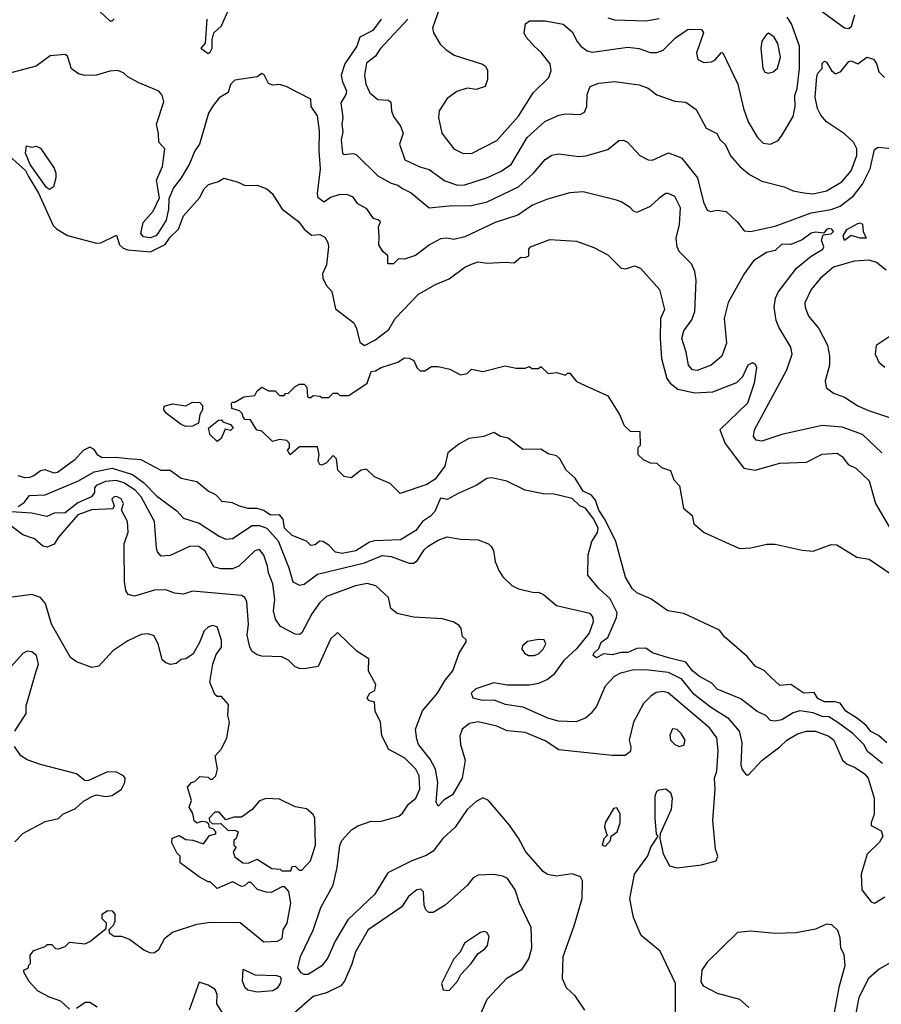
# Model space of a CAD drawing. Extents: x 1793424 to 1900092, y 321114 to 470632.
# Tile 91 of 256: x 1836681 to 1840540, y 408951 to 413363. Entities that reach past the tile are written whole.
import ezdxf

# ---------------------------------------------------------------- set-up
doc = ezdxf.new("R2010")
doc.units = 0

msp = doc.modelspace()

# ---------------------------------------------------------------- linework, layer by layer
at = {"layer": '0CON05XD'}
for points in [[(1837520, 413365), (1837511.7, 413258.3), (1837492.5, 413235), (1837525, 413212.5), (1837535, 413217.5), (1837543.3, 413235), (1837542.5, 413275), (1837550, 413305), (1837584.5, 413335.5), (1837635, 413447.5)], [(1838571.4, 413445), (1838529.4, 413325), (1838534.4, 413304.4), (1838564.2, 413254.2), (1838589.5, 413229.5), (1838627.5, 413205), (1838753.6, 413163.6), (1838767.5, 413155), (1838776.7, 413135), (1838776.7, 413095), (1838766.4, 413063.6), (1838725, 413051.2), (1838685, 413056), (1838638.8, 413041.2), (1838595, 413010), (1838560, 412955), (1838556.7, 412925), (1838571.2, 412855), (1838626.2, 412785), (1838665, 412765.7), (1838705, 412764.3), (1838817.4, 412822.6), (1838915, 412931.4), (1838981.4, 413035), (1839050.8, 413105), (1839061.9, 413135), (1839056.7, 413165), (1839016.7, 413216.7), (1838985.8, 413245), (1838950, 413285), (1838940.8, 413305), (1838945.8, 413344.2), (1838965, 413357.5), (1839035, 413357.5), (1839115, 413343.8), (1839155, 413308.8), (1839177.1, 413265), (1839194.2, 413245), (1839223.1, 413223.1), (1839245, 413217.8), (1839405, 413240.6), (1839455, 413234.3), (1839505, 413215.7), (1839535, 413215.7), (1839563, 413227), (1839618.7, 413281.3), (1839675, 413321.2), (1839735, 413320), (1839743.3, 413305), (1839712.5, 413215), (1839718.8, 413185), (1839745, 413171.2), (1839780, 413175), (1839795.9, 413184.1), (1839823.6, 413216.4), (1839830, 413215), (1839896.9, 413075), (1839922.2, 412965), (1839942.9, 412905), (1839985.4, 412835.4), (1840010.7, 412810.7), (1840044.1, 412805.9), (1840077.3, 412822.7), (1840093.8, 412845), (1840145, 412930), (1840154.2, 412975), (1840153.2, 413023.2), (1840163.5, 413055), (1840174.1, 413145), (1840173.8, 413245), (1840137.1, 413345), (1840118.9, 413375)], [(1837039.7, 413399.7), (1837085, 413357.5), (1837095, 413357.5), (1837105, 413367.5)], [(1840265, 413406.9), (1840375, 413326.2), (1840395, 413324.2), (1840405.6, 413335), (1840420.8, 413385)], [(1838300.6, 413365), (1838262.9, 413315), (1838204, 413285), (1838191.1, 413245), (1838137.8, 413165), (1838121.1, 413115), (1838126.4, 413085), (1838144.2, 413045), (1838141.7, 413028.3), (1838119.2, 412990.8), (1838128.9, 412925), (1838123.8, 412895), (1838128.7, 412861.3), (1838121.1, 412825), (1838126.7, 412765), (1838135, 412760), (1838174.2, 412764.2), (1838188.7, 412758.7), (1838285, 412663.1), (1838345, 412630.8), (1838375, 412621.9), (1838395, 412606.9), (1838435, 412587.5), (1838515, 412520), (1838605, 412529.5), (1838705, 412530.4), (1838775, 412547.9), (1838915, 412614.4), (1838982.5, 412675), (1839035, 412736.2), (1839064.4, 412755.6), (1839095, 412762.5), (1839185, 412750.6), (1839216.6, 412753.4), (1839315, 412781.2), (1839365, 412822.5), (1839385, 412823.3), (1839402.5, 412815), (1839458.8, 412755), (1839495.9, 412735.9), (1839515.7, 412734.3), (1839586.4, 412766.4), (1839645, 412744), (1839717.1, 412655), (1839744.2, 412545), (1839760.5, 412510.5), (1839775, 412503.3), (1839805, 412510), (1839845, 412503.3), (1839895.9, 412455.9), (1839925, 412416.7), (1839954, 412414), (1840065, 412437.8), (1840225, 412498.2), (1840315, 412512.7), (1840355, 412527.9), (1840415, 412574.4), (1840455, 412625.7), (1840489.5, 412695), (1840508.8, 412781.2), (1840525, 412792.5), (1840585, 412785.6)], [(1838420, 413365), (1838295, 413232.9), (1838275, 413200.6), (1838235, 413168), (1838225.6, 413115), (1838230.8, 413075), (1838250, 413035), (1838285.6, 413005.6), (1838333, 413003), (1838343.6, 412993.6), (1838345.8, 412955), (1838355, 412930), (1838386.2, 412886.2), (1838399.2, 412855), (1838382.5, 412805), (1838405.7, 412735.7), (1838473.4, 412703.4), (1838515, 412692.5), (1838585, 412642), (1838642.4, 412622.4), (1838675, 412623.3), (1838776.1, 412656.1), (1838835, 412683.3), (1838882.5, 412715), (1838954.6, 412835.4), (1839032.8, 412907.2), (1839096.1, 412936.1), (1839125, 412942), (1839191.7, 412938.3), (1839211.2, 412948.8), (1839220.8, 412975), (1839222.1, 413027.9), (1839235.9, 413064.1), (1839275, 413079.2), (1839345, 413085.8), (1839455, 413070.8), (1839495, 413057.1), (1839535, 413026), (1839615, 412998.8), (1839665, 412994), (1839710.3, 412960.3), (1839755, 412877.5), (1839803.9, 412853.9), (1839818.8, 412825), (1839842.3, 412802.3), (1839865, 412753.3), (1839905.6, 412705.6), (1839949.7, 412669.7), (1840005, 412640), (1840104.1, 412614.1), (1840145, 412596.2), (1840192.3, 412587.7), (1840235, 412582.9), (1840295, 412596.7), (1840362.7, 412637.3), (1840404.2, 412685.8), (1840430.7, 412755), (1840430, 412785), (1840415.5, 412815), (1840375, 412852.1), (1840294.4, 412905), (1840268.7, 412935), (1840254.6, 412965), (1840243.7, 413016.3), (1840251.7, 413108.3), (1840256.2, 413123.8), (1840274.2, 413145), (1840275, 413167.5), (1840285, 413177.5), (1840295, 413172.5), (1840316.7, 413135), (1840335, 413120), (1840358.3, 413131.7), (1840395, 413176.2), (1840405, 413178.8), (1840435, 413165.7), (1840475, 413195.5), (1840505, 413186), (1840517.6, 413167.6), (1840529.1, 413129.1), (1840553.8, 413105)], [(1839315, 413371.2), (1839345, 413362.9), (1839485, 413358.6), (1839545, 413369.4)], [(1840035, 413123.8), (1840055, 413130), (1840075, 413146.7), (1840088.6, 413195), (1840076.8, 413256.8), (1840060, 413285), (1840035, 413302.5), (1840025, 413297.5), (1840005, 413267.5), (1840000, 413235), (1840008.8, 413145), (1840018.3, 413128.3), (1840035, 413123.8)], [(1840542.6, 411422.6), (1840455, 411504.2), (1840365, 411537.8), (1840274.5, 411545.5), (1840095, 411504.4), (1840005, 411474.3), (1839978.8, 411478.8), (1839967.5, 411495), (1839972.5, 411525), (1840116.3, 411793.7), (1840140.8, 411865), (1840135, 411896.7), (1840081.4, 411985), (1840069.4, 412015), (1840059.4, 412075), (1840065.6, 412115), (1840078.3, 412141.7), (1840159.8, 412250.2), (1840225, 412303.1), (1840277.5, 412335), (1840282.5, 412345), (1840272.2, 412375), (1840280, 412400), (1840315, 412404.3), (1840325.6, 412415), (1840318.8, 412425), (1840305, 412427.5), (1840295, 412423.8), (1840283, 412407), (1840245, 412411.1), (1840225, 412406.2), (1840185, 412377.3), (1840135, 412356), (1840095, 412357.1), (1840065, 412328.8), (1840025, 412320), (1839967.7, 412282.3), (1839925.5, 412225), (1839854.6, 412095.4), (1839836.4, 412025), (1839846.1, 411913.9), (1839825, 411856), (1839778, 411815), (1839715, 411791.8), (1839694.6, 411794.6), (1839675.7, 411815), (1839665.7, 411874.3), (1839646.9, 411935), (1839655, 411968.8), (1839690.9, 412019.1), (1839704.6, 412055.4), (1839710.8, 412195), (1839704, 412235), (1839689.7, 412269.7), (1839634.4, 412324.4), (1839626, 412345), (1839621.4, 412385), (1839635.7, 412445.7), (1839640.9, 412520.9), (1839615, 412571.2), (1839585, 412584), (1839575, 412583.8), (1839545, 412564), (1839505, 412525.8), (1839445, 412500), (1839430, 412505), (1839415, 412522.5), (1839375, 412546.7), (1839354.1, 412554.1), (1839205, 412592), (1839145, 412587.5), (1839045, 412559.2), (1838977.4, 412532.6), (1838912.6, 412487.4), (1838810, 412455), (1838675, 412390.4), (1838625, 412378), (1838593.9, 412383.9), (1838565, 412381.2), (1838515.9, 412354.1), (1838453.6, 412306.4), (1838405, 412290), (1838378.3, 412291.7), (1838355, 412270), (1838330, 412270), (1838330, 412305), (1838307.5, 412325), (1838290, 412355), (1838290.7, 412390.7), (1838287.5, 412435), (1838297, 412457), (1838287, 412467), (1838265, 412472.5), (1838235.9, 412515.9), (1838195, 412537.5), (1838175, 412568), (1838151.2, 412578.8), (1838115, 412580), (1838073.8, 412566.2), (1838045, 412545.6), (1838017.5, 412565), (1838014.4, 412585), (1838028.5, 412695), (1838022.2, 412775), (1838024.2, 412865), (1838015, 412932.5), (1837986, 412975), (1837985, 413007.5), (1837875, 413063.3), (1837845, 413073.3), (1837815, 413070), (1837795, 413077.5), (1837776, 413116), (1837765, 413122.5), (1837745, 413107.5), (1837645, 413092.5), (1837625, 413072.5), (1837615, 413036.7), (1837575, 413012.5), (1837545, 412974.3), (1837527.3, 412945), (1837487.1, 412805), (1837465.6, 412775), (1837442.2, 412717.8), (1837405, 412654), (1837369.7, 412610.3), (1837348.8, 412561.2), (1837348.1, 412515), (1837337.3, 412465), (1837300.5, 412405), (1837290.8, 412395), (1837265, 412386.5), (1837235, 412390), (1837224.2, 412405), (1837234.3, 412455), (1837279.2, 412505), (1837307.5, 412565), (1837294.3, 412645), (1837320.8, 412705), (1837331.2, 412785), (1837303.8, 412815), (1837303, 412853), (1837293.3, 412895), (1837326.7, 412995), (1837320, 413025), (1837305, 413042.5), (1837211.7, 413081.7), (1837165, 413107.5), (1837145.8, 413125.8), (1837120, 413135), (1837085, 413132), (1837025, 413114.2), (1836973, 413113), (1836945, 413120.8), (1836913.4, 413143.4), (1836895, 413200), (1836885, 413207.5), (1836818.3, 413201.7), (1836755, 413155.7), (1836625, 413121.2)], [(1836607.9, 412777.9), (1836706.9, 412686.9), (1836721.1, 412661.1), (1836766.1, 412586.1), (1836830.8, 412440.8), (1836845.9, 412425.9), (1836895.8, 412395.8), (1837025, 412362.5), (1837045, 412363.3), (1837115, 412397.5), (1837127.8, 412355), (1837145, 412339.5), (1837165, 412332.7), (1837266.5, 412323.5), (1837333.3, 412356.7), (1837355, 412388.5), (1837391.8, 412425), (1837415.3, 412484.7), (1837486.7, 412565), (1837506.7, 412605), (1837527.5, 412625), (1837571.7, 412638.3), (1837595, 412652.5), (1837655, 412637.5), (1837690.7, 412620.7), (1837745, 412622), (1837787.5, 412605), (1837812.5, 412585), (1837856.7, 412515), (1837929.7, 412459.7), (1837955, 412424), (1837988.3, 412398.3), (1838025, 412400.5), (1838048.3, 412388.3), (1838060.9, 412365), (1838063.6, 412345), (1838054.5, 412265), (1838037.7, 412225), (1838038.9, 412205), (1838053.2, 412173.2), (1838078.6, 412145), (1838095, 412068), (1838176.9, 412005), (1838189.5, 411979.5), (1838205, 411918.8), (1838225, 411904.2), (1838272.1, 411927.9), (1838334.4, 411975.6), (1838362.9, 412025), (1838466.6, 412133.4), (1838542.8, 412177.2), (1838605, 412202.2), (1838675, 412254.2), (1838705, 412268), (1838735, 412278), (1838775, 412272), (1838855, 412277.5), (1838895, 412274), (1838925, 412298.8), (1838945, 412298), (1838961.2, 412305), (1838962, 412335), (1838968.8, 412345), (1839055, 412378.6), (1839175, 412371.2), (1839252.1, 412342.1), (1839315, 412310), (1839375, 412250), (1839395, 412246.7), (1839435, 412260), (1839460.7, 412250.7), (1839545.8, 412155), (1839569.4, 412065), (1839551.1, 412025), (1839548.9, 411935), (1839555.6, 411845), (1839579.2, 411755), (1839593.8, 411735), (1839628.3, 411708.3), (1839705, 411691.5), (1839785, 411695.6), (1839892.1, 411737.9), (1839919.2, 411765), (1839943, 411817), (1839965, 411827.5), (1839975, 411820), (1839981.2, 411805), (1839970.6, 411735), (1839940.4, 411645), (1839816.2, 411525), (1839840, 411465), (1839885.7, 411405), (1839924.2, 411354.2), (1839975, 411344.2), (1840085, 411376.9), (1840205, 411381.4), (1840275, 411416.7), (1840341.7, 411421.7), (1840365, 411406.7), (1840390.9, 411370.9), (1840425, 411354), (1840485, 411296.7), (1840514.4, 411195), (1840575, 411091.2)], [(1836815, 412602.5), (1836800.7, 412610.7), (1836728.8, 412715), (1836706.7, 412765), (1836711.7, 412798.3), (1836735, 412792.5), (1836755, 412796.7), (1836775, 412787.5), (1836835, 412697.5), (1836843.8, 412675), (1836843.8, 412655), (1836832.5, 412615), (1836815, 412602.5)], [(1840375, 412374.2), (1840369.2, 412395), (1840385, 412423.8), (1840435, 412450), (1840445, 412453.3), (1840455, 412447.5), (1840459.2, 412415), (1840472.5, 412385), (1840445.6, 412384.4), (1840405, 412396.2), (1840375, 412374.2)], [(1840561.2, 412241.2), (1840518, 412275), (1840485, 412286.2), (1840418.3, 412281.7), (1840325, 412254.2), (1840268, 412205), (1840225.8, 412155), (1840198, 412095), (1840199.2, 412075), (1840214.2, 412035), (1840259.7, 411979.7), (1840298.1, 411905), (1840307.3, 411857.3), (1840307.5, 411815), (1840288, 411745), (1840293.3, 411715), (1840325, 411690), (1840375, 411672), (1840435, 411632.5), (1840482.7, 411612.7), (1840585, 411578)], [(1840575, 411942.5), (1840517, 411903), (1840512.5, 411865), (1840529.3, 411829.3), (1840555, 411806.7)], [(1840565, 410123.3), (1840526.7, 410156.7), (1840493.6, 410173.6), (1840471.3, 410201.3), (1840432.7, 410232.7), (1840381.1, 410265), (1840355, 410300.5), (1840332.5, 410307.5), (1840285, 410306.7), (1840255, 410321.9), (1840238.9, 410348.9), (1840192.5, 410345), (1840135, 410384), (1840085, 410380), (1840045, 410416.7), (1840015, 410446.7), (1839975, 410466.7), (1839939.5, 410509.5), (1839838.3, 410598.3), (1839815, 410627.5), (1839655, 410702.5), (1839584.1, 410714.1), (1839508.1, 410768.1), (1839445, 410794.5), (1839424.7, 410814.7), (1839394.4, 410865), (1839351.4, 411025), (1839302.5, 411122.5), (1839274.5, 411165), (1839260.2, 411210.2), (1839242.2, 411232.2), (1839205, 411251.4), (1839169.3, 411309.3), (1839128, 411345), (1839100, 411395), (1839085, 411408.8), (1839048.3, 411418.3), (1839015, 411439.2), (1838935, 411437.9), (1838868.7, 411488.7), (1838835, 411495.7), (1838805, 411513.5), (1838760, 411495), (1838693.3, 411486.7), (1838648.3, 411461.7), (1838598.1, 411421.9), (1838585, 411362.5), (1838541.2, 411305), (1838505, 411281.2), (1838385, 411240), (1838340, 411285), (1838270, 411315), (1838235, 411350), (1838210, 411345), (1838165, 411310), (1838135, 411316.7), (1838106.7, 411345), (1838100, 411395), (1838085, 411410), (1838055, 411377.5), (1838035, 411367.5), (1838025, 411370), (1838017.5, 411385), (1838022.5, 411415), (1838015, 411450), (1837935, 411450), (1837893, 411413), (1837880, 411435), (1837890, 411445), (1837890, 411465), (1837878.3, 411478.3), (1837845, 411482.5), (1837813, 411473), (1837765, 411520), (1837743.6, 411523.6), (1837715, 411570), (1837691.7, 411571.7), (1837681.7, 411581.7), (1837678.3, 411598.3), (1837665, 411610), (1837631.7, 411621.7), (1837630, 411645), (1837635, 411650), (1837645, 411650), (1837685, 411673.3), (1837735, 411680), (1837745, 411700), (1837765, 411717.5), (1837795, 411700), (1837825, 411700), (1837845, 411680), (1837865, 411680), (1837871.7, 411688.3), (1837885, 411690), (1837915, 411720), (1837935, 411730), (1837955, 411730), (1837967.5, 411717.5), (1837970, 411675), (1837975, 411670), (1837985, 411670), (1837995, 411680), (1838027, 411677), (1838035, 411670), (1838065, 411670), (1838085, 411690), (1838105, 411690), (1838115, 411680), (1838155, 411680), (1838237.5, 411735), (1838255, 411787.5), (1838275, 411790), (1838300, 411805), (1838375, 411828.8), (1838405, 411847.5), (1838425, 411846.7), (1838446.4, 411836.4), (1838461.7, 411801.7), (1838475, 411790), (1838495, 411790), (1838525, 411810), (1838555, 411810), (1838607, 411797), (1838655, 411772.5), (1838685, 411777.5), (1838705, 411797.5), (1838755, 411787.5), (1838855, 411812.5), (1838905, 411802.5), (1838945, 411802.5), (1838965, 411810), (1838975, 411800), (1839005, 411800), (1839015, 411810), (1839048.3, 411778.3), (1839085, 411782.5), (1839125, 411770), (1839135, 411780), (1839145, 411780), (1839175, 411742.5), (1839315, 411677.5), (1839367.5, 411595), (1839387.5, 411545), (1839415, 411520), (1839458.3, 411518.3), (1839460, 411455), (1839450, 411445), (1839450, 411415), (1839473, 411393), (1839505, 411377.5), (1839535, 411376.7), (1839555, 411357.5), (1839595, 411343.3), (1839611.2, 411301.2), (1839636.2, 411275), (1839653.3, 411175), (1839692.3, 411142.3), (1839700, 411105), (1839745.9, 411065.9), (1839905, 410993.3), (1839955, 410996.7), (1840026.4, 411013.6), (1840065, 411013.8), (1840185, 410986.2), (1840235, 410982), (1840315, 411011.2), (1840340.7, 411010.7), (1840430, 410955), (1840485, 410946.2), (1840593.6, 410873.6)], [(1837425, 411540.8), (1837405, 411550), (1837338.8, 411598.8), (1837326.2, 411615), (1837328.8, 411631.2), (1837365, 411642), (1837425, 411632.5), (1837455, 411650), (1837488.3, 411648.3), (1837500, 411635), (1837500, 411615), (1837487.5, 411595), (1837482.5, 411555), (1837455, 411542.5), (1837425, 411540.8)], [(1837565, 411473.8), (1837535, 411503.3), (1837527.5, 411532.5), (1837571.7, 411568.3), (1837585, 411570), (1837591.7, 411561.7), (1837625, 411550), (1837637.5, 411535), (1837625, 411522.5), (1837601.7, 411528.3), (1837583.6, 411486.4), (1837565, 411473.8)], [(1840545, 410030), (1840477.8, 410085), (1840462.2, 410115), (1840412.1, 410165), (1840345, 410214.7), (1840305, 410239.6), (1840275, 410241.1), (1840235, 410257.3), (1840175, 410266), (1840145, 410256.9), (1840095, 410226.7), (1840065, 410220), (1840043, 410223), (1840022.5, 410245), (1839984, 410264), (1839910, 410320), (1839805, 410364), (1839780.6, 410390.6), (1839725, 410420.6), (1839694.3, 410445), (1839664.3, 410484.3), (1839586.3, 410503.7), (1839515, 410525.8), (1839485, 410547.5), (1839445, 410546), (1839405, 410528.1), (1839375, 410527.5), (1839335, 410517.2), (1839295, 410521.5), (1839265, 410504.6), (1839249.4, 410515), (1839252.2, 410525), (1839274.5, 410545.5), (1839285.3, 410574.7), (1839315.3, 410595), (1839354.5, 410685), (1839356.4, 410705), (1839325, 410768.6), (1839275, 410814), (1839225.7, 410875), (1839226.7, 410965), (1839243.8, 411025), (1839268.8, 411065), (1839271.1, 411085), (1839251.9, 411125), (1839215, 411173.9), (1839189.4, 411185), (1839155, 411217.3), (1839075, 411237.8), (1839025, 411239.2), (1838945, 411255.6), (1838863.3, 411295), (1838795, 411310), (1838772.7, 411307.3), (1838725, 411276.2), (1838645, 411240), (1838595, 411213.3), (1838565, 411220), (1838539.7, 411160.3), (1838521.5, 411138.5), (1838485.6, 411114.4), (1838455.8, 411075), (1838387, 411033), (1838271.4, 411028.6), (1838248.5, 411021.5), (1838186.8, 410983.2), (1838125, 410971.6), (1838095, 410976.9), (1838065, 411009.2), (1838038.8, 411025), (1838023.9, 411026.1), (1838005, 411010), (1837985, 411006.7), (1837965, 411027.1), (1837901.9, 411051.9), (1837866.8, 411085), (1837861.1, 411125), (1837845, 411144.5), (1837805, 411143.6), (1837775, 411164.3), (1837745, 411172.9), (1837705, 411173.1), (1837665, 411182.9), (1837635, 411198.6), (1837587.5, 411205), (1837560, 411235), (1837525, 411251.2), (1837475, 411293.3), (1837405, 411307.5), (1837355, 411343.3), (1837315, 411343.8), (1837225, 411391.9), (1837165, 411395.5), (1837112.2, 411402.2), (1837050.8, 411400.8), (1837031.7, 411411.7), (1837015, 411438), (1836995, 411448), (1836965, 411433.1), (1836928.8, 411391.2), (1836850, 411335), (1836835, 411331.5), (1836795, 411345.8), (1836775, 411341.6), (1836745, 411319.1), (1836725, 411312), (1836705, 411310.4), (1836675, 411320)], [(1836675, 411182.5), (1836700.6, 411199.4), (1836725, 411231.1), (1836796, 411234), (1836945, 411297.1), (1837015, 411337.1), (1837095, 411354.1), (1837186, 411326), (1837235, 411289.6), (1837295, 411227.9), (1837385, 411163.1), (1837415, 411130), (1837485, 411107.3), (1837575, 411048.5), (1837605, 411035.6), (1837635, 411038.6), (1837723, 411097), (1837755, 411097.3), (1837788.5, 411085), (1837838.2, 411028.2), (1837886.7, 410906.7), (1837904.3, 410845), (1837935, 410829.2), (1837955, 410834.3), (1838015, 410878.9), (1838225, 410929.6), (1838305, 410961.8), (1838345, 410957.5), (1838425, 410927.5), (1838445, 410928.8), (1838461.7, 410938.3), (1838492, 410988), (1838510, 411005), (1838555, 411031.4), (1838595, 411046), (1838655, 411036.2), (1838735, 411033.3), (1838780, 411015), (1838793, 411003), (1838802.5, 410985), (1838810, 410935), (1838827.5, 410895), (1838845, 410867.5), (1838885, 410827.5), (1838915, 410813.3), (1838985, 410796.7), (1839005, 410798.8), (1839027.7, 410787.7), (1839085, 410738.8), (1839235, 410704), (1839247.5, 410685), (1839250, 410665), (1839232.2, 410615), (1839175, 410544.4), (1839118.7, 410491.3), (1839071.5, 410428.5), (1839045, 410406.9), (1839005, 410388.9), (1838965, 410381.1), (1838865, 410381.4), (1838805, 410392), (1838724.5, 410365.5), (1838703.8, 410345), (1838710, 410325), (1838754.4, 410314.4), (1838805, 410315.8), (1838855, 410297.1), (1838935, 410284.5), (1839045, 410235.5), (1839091.2, 410221.2), (1839175, 410218.2), (1839215, 410234.4), (1839245, 410260), (1839264.5, 410285), (1839305, 410379.2), (1839345, 410421.4), (1839373.2, 410436.8), (1839425, 410450.5), (1839485, 410451.5), (1839585, 410439.3), (1839641.3, 410411.3), (1839695, 410346.5), (1839775, 410284.5), (1839853.1, 410235), (1839903.3, 410175), (1839915.5, 410125), (1839910.6, 410025), (1839915.8, 410005.8), (1839935, 409980), (1839945, 409980), (1840006, 410045), (1840086, 410105), (1840116, 410135), (1840165, 410163.1), (1840205, 410175.6), (1840245, 410175.6), (1840305, 410152.5), (1840327.5, 410135), (1840365.8, 410045), (1840387, 410027), (1840423.2, 410013.2), (1840465, 409984.2), (1840481.4, 409965), (1840508, 409875), (1840508.3, 409801.7), (1840493.8, 409766.2), (1840495, 409753.3), (1840538.8, 409728.8), (1840546, 409705), (1840531.7, 409678.3), (1840476.4, 409623.6), (1840449.2, 409535), (1840452.5, 409465), (1840495, 409410), (1840510, 409405), (1840555, 409433.8)], [(1838460.3, 410139.7), (1838454.5, 410185), (1838485, 410265.8), (1838551.8, 410345), (1838586.4, 410403.6), (1838621.2, 410445), (1838650, 410525), (1838680, 410575), (1838680, 410585), (1838665, 410600), (1838658.8, 410635), (1838649.5, 410649.5), (1838625, 410663.8), (1838575, 410678.8), (1838445, 410686.2), (1838372.3, 410702.3), (1838343.3, 410725), (1838332.5, 410775), (1838276.1, 410826.1), (1838237.7, 410837.7), (1838185, 410826.9), (1838055, 410779.2), (1838025, 410751.4), (1837989.2, 410700.8), (1837945, 410616.2), (1837935, 410608), (1837915, 410609.4), (1837848.8, 410645), (1837827, 410677), (1837817.5, 410715), (1837823.6, 410765), (1837815.5, 410835), (1837795.6, 410885), (1837790.5, 410915), (1837775, 410963.8), (1837755, 410988.8), (1837735, 410983.8), (1837662, 410915), (1837635, 410903.5), (1837582.6, 410902.6), (1837551.1, 410911.1), (1837511.3, 410981.3), (1837483.2, 411003.2), (1837445, 411004.4), (1837355, 410962.9), (1837315, 410960), (1837298.8, 410978.8), (1837294, 410995), (1837285.6, 411115), (1837225, 411225.6), (1837199.1, 411255), (1837148, 411288), (1837115, 411299.2), (1837065, 411294.7), (1837023.6, 411276.4), (1837016.7, 411265), (1837015.9, 411244.1), (1837003.1, 411225), (1836941.9, 411198.1), (1836885, 411153.3), (1836835, 411152.5), (1836803.4, 411136.6), (1836735, 411151.5), (1836595, 411160.9)], [(1839212, 408925), (1839169.3, 408989.3), (1839130, 409025), (1839112, 409065), (1839114.5, 409165.5), (1839163.8, 409303.8), (1839200, 409425), (1839201.2, 409505), (1839193.3, 409523.3), (1839155, 409536.7), (1839085, 409526.2), (1839045, 409533.8), (1839025.9, 409545.9), (1838947.5, 409635), (1838915.5, 409695.5), (1838875, 409753.8), (1838780, 409865), (1838755, 409876.2), (1838725, 409860), (1838685, 409824), (1838631.9, 409745), (1838575.6, 409695), (1838532.4, 409637.6), (1838501.7, 409618.3), (1838437.5, 409595), (1838329.5, 409540.5), (1838271.4, 409445), (1838150.5, 409329.5), (1838094.4, 409235), (1838060.7, 409159.3), (1838035, 409124), (1837973.3, 409085), (1837955, 409084.5), (1837942, 409092), (1837927.5, 409115), (1837938.1, 409165), (1837995, 409283.3), (1838030, 409385), (1838084.4, 409485), (1838103.3, 409565), (1838115, 409662.5), (1838124.1, 409685.9), (1838167.3, 409732.7), (1838195, 409750.6), (1838255, 409771.5), (1838295, 409770.9), (1838379.2, 409795), (1838395, 409808.1), (1838421.7, 409848.3), (1838454.6, 409875.4), (1838473.5, 409915), (1838470.6, 409975), (1838456, 410005), (1838405, 410056), (1838335, 410092.5), (1838302.5, 410155), (1838296.4, 410216.4), (1838272.5, 410265), (1838270, 410305), (1838245, 410312.5), (1838237.5, 410325), (1838250, 410345), (1838271.7, 410358.3), (1838276.7, 410385), (1838243.9, 410443.9), (1838245, 410498.8), (1838191.9, 410531.9), (1838105, 410617.5), (1838072.9, 410587.1), (1838017.5, 410465), (1837955, 410454), (1837935, 410456), (1837915, 410463.8), (1837885, 410492.9), (1837855, 410508.1), (1837765, 410511.5), (1837745, 410516.9), (1837722.6, 410532.6), (1837711.5, 410551.5), (1837700.5, 410605), (1837705.6, 410655), (1837699.2, 410755), (1837688.8, 410775), (1837675, 410783.8), (1837455, 410802.5), (1837415, 410788.8), (1837374.3, 410794.3), (1837335, 410809.2), (1837285, 410807.5), (1837195, 410780), (1837167.7, 410787.7), (1837156, 410805), (1837150, 410845), (1837148.8, 410995), (1837148.8, 411015), (1837167.5, 411067.5), (1837164.5, 411114.5), (1837136.7, 411165), (1837146.9, 411195), (1837135, 411215.8), (1837115, 411226.9), (1837103.8, 411225), (1837094.4, 411215), (1837103.8, 411185), (1837098.3, 411171.7), (1837002.7, 411167.3), (1836941.5, 411145), (1836855.6, 411045), (1836835, 411013.1), (1836805, 410999.2), (1836785, 411004), (1836747.6, 411037.6), (1836695, 411055.6), (1836635, 411100)], [(1836905, 408930), (1836866.1, 408966.1), (1836815, 408983.3), (1836761.7, 409011.7), (1836723, 409053), (1836700, 409095), (1836700, 409105), (1836720, 409115), (1836720, 409125), (1836730, 409135), (1836728.3, 409171.7), (1836745, 409192.5), (1836795, 409210), (1836805, 409220), (1836825, 409220), (1836841.7, 409201.7), (1836855, 409200), (1836885, 409210), (1836905, 409230), (1836975, 409222.5), (1836995, 409232.5), (1837068.3, 409291.7), (1837070, 409315), (1837050, 409335), (1837050, 409355), (1837075, 409372.5), (1837095, 409370), (1837107.5, 409355), (1837107, 409323), (1837100, 409305), (1837080, 409285), (1837081.7, 409271.7), (1837105, 409257.5), (1837136.4, 409256.4), (1837173.6, 409243.6), (1837237.5, 409195), (1837265, 409182), (1837285, 409183.8), (1837305, 409196.7), (1837331.9, 409248.1), (1837365, 409274), (1837475, 409310), (1837535, 409320), (1837668.8, 409318.8), (1837775, 409230.8), (1837835.5, 409234.5), (1837856.7, 409246.7), (1837861.9, 409285), (1837879.1, 409315), (1837896.2, 409405), (1837886.4, 409456.4), (1837868.3, 409478.3), (1837855, 409477.5), (1837807, 409453), (1837785, 409453.3), (1837746.4, 409466.4), (1837717, 409497), (1837705, 409497.5), (1837688.3, 409481.7), (1837675, 409480), (1837635, 409500), (1837565, 409470), (1837535, 409500), (1837525, 409500), (1837485, 409522.5), (1837400, 409585), (1837400, 409615), (1837385, 409630), (1837363.3, 409675), (1837363.6, 409696.4), (1837395, 409707.5), (1837425, 409690), (1837457, 409687), (1837505, 409670), (1837531.7, 409708.3), (1837560, 409715), (1837560, 409725), (1837548.3, 409738.3), (1837531.7, 409741.7), (1837528.3, 409758.3), (1837518.3, 409768.3), (1837495, 409770), (1837475, 409762.5), (1837463, 409773), (1837457, 409807), (1837440, 409835), (1837450, 409865), (1837432.5, 409925), (1837450, 409945), (1837465, 409950), (1837488.3, 409971.7), (1837525, 409970), (1837535, 409960), (1837545, 409960), (1837560, 409975), (1837566.7, 410005), (1837556.2, 410065), (1837585, 410096.7), (1837608.8, 410145), (1837621.2, 410215), (1837613.8, 410245), (1837616.7, 410295), (1837585, 410330), (1837565, 410330), (1837555, 410340), (1837532.5, 410395), (1837546, 410475), (1837561.7, 410518.3), (1837585, 410552.5), (1837585, 410582.5), (1837565, 410642.5), (1837545, 410648.8), (1837526.4, 410643.6), (1837507.5, 410625), (1837487, 410573), (1837457.7, 410522.3), (1837425, 410500), (1837405, 410496.7), (1837381.7, 410478.3), (1837356.1, 410473.9), (1837335, 410481.2), (1837320, 410495), (1837302.3, 410562.3), (1837283, 410603), (1837255, 410611.2), (1837225, 410608), (1837165, 410580), (1837098.8, 410535), (1837035, 410466.7), (1837005, 410461.2), (1836935, 410486.2), (1836908.8, 410505), (1836824.2, 410655), (1836797.5, 410747.5), (1836775, 410774), (1836735, 410787.5), (1836615, 410771.2)], [(1838985, 410514), (1839005, 410521.2), (1839025, 410542.5), (1839037, 410567), (1839030, 410585), (1839005, 410586.7), (1838955, 410577.5), (1838933, 410557), (1838930, 410545), (1838942.5, 410525), (1838960, 410515), (1838985, 410514)], [(1836660, 410175), (1836710, 410255), (1836710.7, 410289.3), (1836755.7, 410444.3), (1836765.8, 410475), (1836756, 410515), (1836735, 410531.2), (1836715, 410533.8), (1836695, 410523.3), (1836644.1, 410465.9)], [(1839617.5, 408905), (1839618.8, 409045), (1839549.2, 409189.2), (1839465, 409260), (1839430, 409340), (1839414.1, 409424.1), (1839434, 409535), (1839493.6, 409616.4), (1839507.5, 409655), (1839540, 409705), (1839533.3, 409713.3), (1839526.4, 409786.4), (1839526.7, 409885), (1839533.8, 409906.2), (1839545, 409912.5), (1839575, 409916.7), (1839595, 409900), (1839603.8, 409875), (1839598.8, 409825), (1839550, 409715), (1839547.5, 409695), (1839562.5, 409625), (1839591.7, 409571.7), (1839625, 409562.5), (1839735, 409576.7), (1839800, 409595), (1839807.5, 409615), (1839797, 409647), (1839786, 409775), (1839795.7, 409915), (1839793.1, 409965), (1839803.3, 409996.7), (1839808.7, 410088.7), (1839803.3, 410145), (1839770.9, 410190.9), (1839585, 410347.1), (1839565, 410353.1), (1839532, 410348), (1839507.6, 410332.4), (1839475, 410298.8), (1839430, 410215), (1839410, 410135), (1839418, 410105), (1839416.4, 410083.6), (1839393, 410067), (1839335, 410066), (1839095, 410092), (1839035, 410131.4), (1838945, 410170), (1838865, 410177.1), (1838818, 410198), (1838735, 410216.7), (1838695, 410210), (1838662.9, 410185), (1838651.9, 410155), (1838655.7, 410115), (1838675.6, 410045), (1838662.2, 409965), (1838619.4, 409890.6), (1838582.7, 409867.3), (1838555, 409840), (1838547, 409857), (1838553.3, 409945), (1838542.9, 410005), (1838520.2, 410050.2), (1838467.5, 410115), (1838460.3, 410139.7)], [(1839635, 410106.7), (1839655, 410112.5), (1839661.2, 410135), (1839643.3, 410165), (1839625, 410183.3), (1839604.2, 410185.8), (1839592.3, 410157.7), (1839596.2, 410135), (1839615, 410116.2), (1839635, 410106.7)], [(1836660.2, 409679.8), (1836695, 409717.5), (1836795, 409770.8), (1836855, 409783.8), (1836875, 409804), (1836930.5, 409829.5), (1836965, 409860), (1837005, 409883.3), (1837025, 409890), (1837065, 409883.3), (1837095, 409886.7), (1837136.7, 409915), (1837152, 409945), (1837153.8, 409965), (1837146.2, 409975), (1837115, 409992), (1837075, 409993.8), (1836990, 409955), (1836975, 409953.3), (1836935, 409983.8), (1836775, 410025.6), (1836715, 410047.5), (1836686.2, 410065), (1836657.3, 410107.3)], [(1837895, 409550), (1837901.7, 409568.3), (1837915, 409570), (1837933, 409553), (1837945, 409553.3), (1837983.8, 409595), (1838006.7, 409665), (1838003.3, 409785), (1837995, 409802.5), (1837965, 409827.5), (1837915, 409836.2), (1837845, 409871.2), (1837785, 409873.3), (1837755, 409862.5), (1837722.5, 409825), (1837675, 409790), (1837640.7, 409789.3), (1837605, 409777.5), (1837575, 409812.5), (1837555, 409812.5), (1837530, 409785), (1837531.7, 409771.7), (1837545, 409760), (1837581.7, 409761.7), (1837615, 409730), (1837645, 409732.5), (1837660, 409725), (1837650, 409695), (1837640, 409685), (1837640, 409665), (1837650, 409655), (1837637.5, 409635), (1837645, 409612.5), (1837680, 409585), (1837705, 409583.3), (1837745, 409602.5), (1837810.7, 409560.7), (1837847.5, 409557.5), (1837855, 409550), (1837895, 409550)], [(1839305, 409660), (1839326.7, 409685), (1839330, 409705), (1839356.2, 409725), (1839370, 409765), (1839370, 409805), (1839355, 409832.5), (1839340.7, 409829.3), (1839303.8, 409765), (1839300, 409745), (1839311.7, 409708.3), (1839296.7, 409693.3), (1839290, 409665), (1839305, 409660)], [(1838738.3, 408891.7), (1838774, 408975), (1838862.1, 409067.9), (1838931.2, 409108.8), (1838962, 409155), (1838974.2, 409205), (1838971.2, 409295), (1838919.2, 409405), (1838900.8, 409465), (1838866, 409515), (1838845, 409526), (1838805, 409533.8), (1838735, 409530), (1838712.3, 409517.7), (1838685.8, 409484.2), (1838586.7, 409395), (1838533, 409363), (1838513, 409363), (1838500, 409375), (1838492.5, 409395), (1838490, 409455), (1838477, 409467), (1838460, 409465), (1838422.5, 409435), (1838392.3, 409387.7), (1838241.2, 409285), (1838185, 409186.7), (1838168.7, 409131.3), (1838135.5, 409054.5), (1838120, 409035), (1838055, 409003.1), (1837995, 408987.1), (1837895, 408898.8)], [(1840330.5, 408915), (1840351.9, 409035), (1840378.6, 409125), (1840373, 409173), (1840358.8, 409205), (1840355, 409250), (1840345, 409282.5), (1840318.3, 409308.3), (1840295, 409311.2), (1840245, 409287.5), (1840157.9, 409272.1), (1840065, 409268.6), (1839955, 409279.2), (1839896.1, 409273.9), (1839760.3, 409139.7), (1839736.2, 409105), (1839732, 409052), (1839742.5, 409035), (1839775.7, 409015.7), (1839805, 409002), (1839904.2, 408974.2), (1839946.8, 408936.8)], [(1838605, 409013.3), (1838642.5, 409055), (1838656.7, 409085), (1838703.3, 409135), (1838732.3, 409177.7), (1838765, 409200), (1838776.2, 409215), (1838783.3, 409255), (1838775, 409272.5), (1838765, 409277.5), (1838745, 409273.3), (1838673.3, 409225), (1838654, 409185), (1838626.2, 409155), (1838570, 409045), (1838577, 409017), (1838605, 409013.3)], [(1840784, 409255), (1840530.3, 409109.7), (1840482.2, 409067.8), (1840438.6, 408981.4), (1840424.6, 408905)], [(1837745, 409006), (1837703.3, 409015), (1837691.2, 409025), (1837678.8, 409055), (1837681.7, 409108.3), (1837735, 409084), (1837831.2, 409081.2), (1837845.6, 409075.6), (1837852, 409065), (1837847.5, 409045), (1837835, 409024), (1837815, 409012), (1837745, 409006)], [(1837602.7, 408892.7), (1837564.1, 408954.1), (1837565.8, 408995), (1837557.3, 409017.3), (1837525, 409036.7), (1837485, 409050), (1837440, 408925)], [(1837028.3, 408938.3), (1836995, 408960), (1836975, 408960), (1836935, 408932.5)]]:
    msp.add_lwpolyline(points, dxfattribs=at)

doc.saveas('drawing.dxf')
